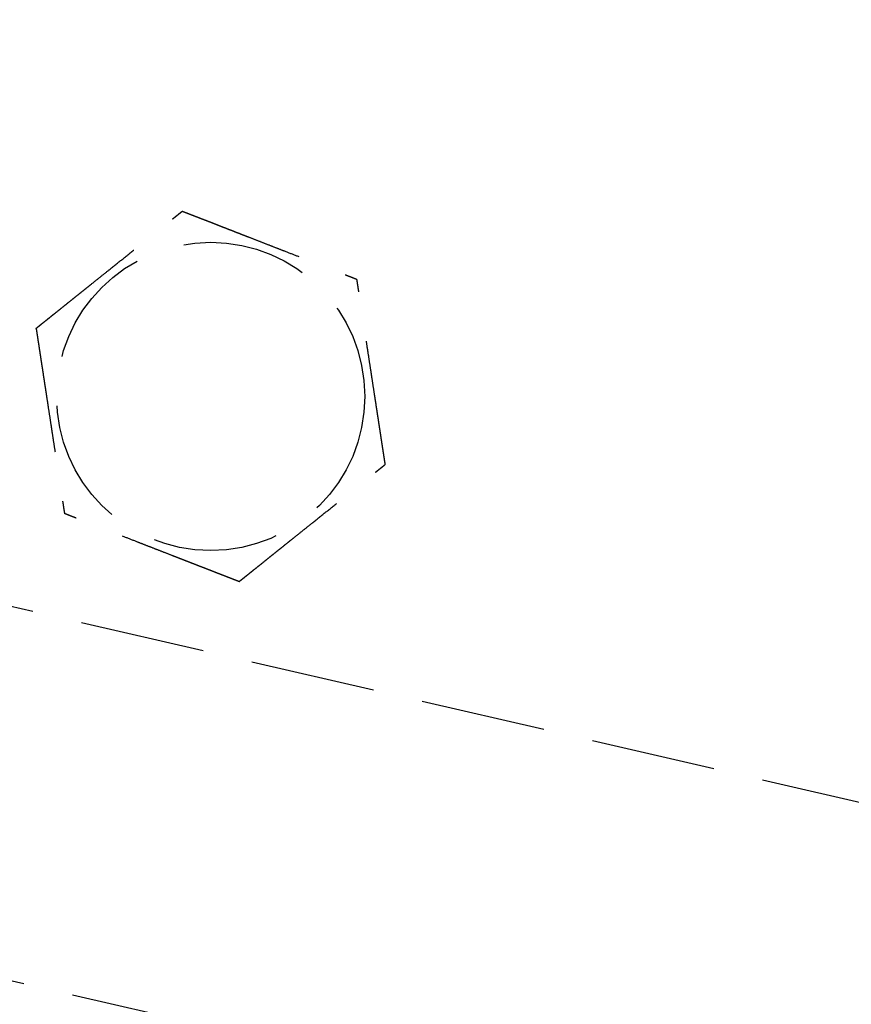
# Model space of a CAD drawing. Header units: millimetres. Extents: x -50096 to 615650, y 194565 to 243945.
# Tile 213 of 256: x 249075 to 249108, y 221702 to 221741. Entities that reach past the tile are written whole.
import ezdxf

# ---------------------------------------------------------------- set-up
doc = ezdxf.new("R2010")
doc.units = ezdxf.units.MM
doc.linetypes.add('ГТО-1 Пунктир', pattern=[7, 5, -2])
doc.layers.add('ГТО-2_Размеры_035', color=2, linetype='Continuous', lineweight=35)
doc.layers.add('ОГОС_Пунктир_025', color=151, linetype='ГТО-1 Пунктир', lineweight=25)
doc.layers.add('ГТО-2_Штриховка_018', color=7, linetype='Continuous', lineweight=18, true_color=0x6b6b6b)

# ---------------------------------------------------------------- blocks, each defined once
blk = doc.blocks.new('ОГСО_Затвор_План')
at = {"layer": 'ОГОС_Пунктир_025'}
for p, q in [((-804.171, -137.499), (-1174.17, -137.499)), ((-804.171, -137.499), (-1174.17, -137.499)), ((-904.17, -152.101), (-784.671, -152.101))]:
    blk.add_line(p, q, dxfattribs=at)
blk.add_circle((-834.17, -127.499), 6.172, dxfattribs=at)
blk.add_circle((-834.17, -127.499), 6.172, dxfattribs=at)
for points, knots in [([(-841.598, -126.417), (-841.597, -126.416), (-841.595, -126.413), (-841.592, -126.41), (-841.588, -126.405), (-841.584, -126.4), (-841.579, -126.393), (-841.572, -126.385), (-841.564, -126.374), (-841.555, -126.362), (-841.544, -126.349), (-841.532, -126.334), (-841.519, -126.318), (-841.502, -126.296), (-841.481, -126.269), (-841.456, -126.237), (-841.428, -126.202), (-841.4, -126.166), (-841.37, -126.128), (-841.334, -126.083), (-841.291, -126.029), (-841.243, -125.968), (-841.193, -125.904), (-841.142, -125.839), (-841.089, -125.773), (-841.036, -125.706), (-840.96, -125.61), (-840.861, -125.484), (-840.739, -125.33), (-840.616, -125.173), (-840.491, -125.015), (-840.366, -124.856), (-840.239, -124.697), (-840.113, -124.536), (-839.986, -124.376), (-839.803, -124.144), (-839.565, -123.843), (-839.232, -123.421), (-838.859, -122.948), (-838.544, -122.549), (-838.326, -122.273), (-838.206, -122.122), (-838.087, -121.971), (-837.969, -121.821), (-837.851, -121.672), (-837.735, -121.525), (-837.635, -121.398), (-837.55, -121.291), (-837.482, -121.204), (-837.415, -121.119), (-837.358, -121.047), (-837.311, -120.988), (-837.275, -120.942), (-837.24, -120.897), (-837.205, -120.854), (-837.172, -120.811), (-837.14, -120.771), (-837.112, -120.736), (-837.088, -120.706), (-837.069, -120.681), (-837.05, -120.658), (-837.033, -120.636), (-837.017, -120.615), (-837.003, -120.597), (-836.99, -120.582), (-836.98, -120.568), (-836.971, -120.557), (-836.963, -120.547), (-836.957, -120.539), (-836.952, -120.533), (-836.949, -120.529), (-836.947, -120.527), (-836.947, -120.526), (-836.946, -120.526)], [0, 0, 0, 0, 0.004182, 0.008797, 0.014275, 0.02105, 0.029552, 0.040214, 0.053194, 0.068474, 0.085818, 0.104993, 0.125765, 0.147899, 0.186716, 0.228314, 0.272433, 0.318812, 0.367192, 0.417311, 0.492942, 0.57135, 0.652174, 0.735055, 0.819632, 0.905546, 0.992436, 1.187014, 1.384221, 1.583666, 1.784961, 1.987716, 2.191542, 2.396049, 2.600847, 2.805549, 3.279755, 3.752757, 4.418911, 5.086097, 5.279547, 5.472711, 5.665166, 5.856488, 6.046255, 6.234044, 6.419432, 6.531412, 6.641929, 6.75058, 6.856958, 6.916902, 6.975707, 7.03312, 7.088885, 7.142751, 7.194461, 7.243764, 7.276857, 7.308462, 7.33841, 7.366531, 7.392654, 7.416611, 7.435444, 7.452364, 7.467207, 7.479807, 7.489999, 7.49762, 7.502504, 7.504451, 7.505538, 7.505538, 7.505538, 7.505538]), ([(-841.598, -126.417), (-841.597, -126.416), (-841.595, -126.413), (-841.592, -126.41), (-841.588, -126.405), (-841.584, -126.4), (-841.579, -126.393), (-841.572, -126.385), (-841.564, -126.374), (-841.555, -126.362), (-841.544, -126.349), (-841.532, -126.334), (-841.519, -126.318), (-841.502, -126.296), (-841.481, -126.269), (-841.456, -126.237), (-841.428, -126.202), (-841.4, -126.166), (-841.37, -126.128), (-841.334, -126.083), (-841.291, -126.029), (-841.243, -125.968), (-841.193, -125.904), (-841.142, -125.839), (-841.089, -125.773), (-841.036, -125.706), (-840.96, -125.61), (-840.861, -125.484), (-840.739, -125.33), (-840.616, -125.173), (-840.491, -125.015), (-840.366, -124.856), (-840.239, -124.697), (-840.113, -124.536), (-839.986, -124.376), (-839.803, -124.144), (-839.565, -123.843), (-839.232, -123.421), (-838.859, -122.948), (-838.544, -122.549), (-838.326, -122.273), (-838.206, -122.122), (-838.087, -121.971), (-837.969, -121.821), (-837.851, -121.672), (-837.735, -121.525), (-837.635, -121.398), (-837.55, -121.291), (-837.482, -121.204), (-837.415, -121.119), (-837.358, -121.047), (-837.311, -120.988), (-837.275, -120.942), (-837.24, -120.897), (-837.205, -120.854), (-837.172, -120.811), (-837.14, -120.771), (-837.112, -120.736), (-837.088, -120.706), (-837.069, -120.681), (-837.05, -120.658), (-837.033, -120.636), (-837.017, -120.615), (-837.003, -120.597), (-836.99, -120.582), (-836.98, -120.568), (-836.971, -120.557), (-836.963, -120.547), (-836.957, -120.539), (-836.952, -120.533), (-836.949, -120.529), (-836.947, -120.527), (-836.947, -120.526), (-836.946, -120.526)], [0, 0, 0, 0, 0.004182, 0.008797, 0.014275, 0.02105, 0.029552, 0.040214, 0.053194, 0.068474, 0.085818, 0.104993, 0.125765, 0.147899, 0.186716, 0.228314, 0.272433, 0.318812, 0.367192, 0.417311, 0.492942, 0.57135, 0.652174, 0.735055, 0.819632, 0.905546, 0.992436, 1.187014, 1.384221, 1.583666, 1.784961, 1.987716, 2.191542, 2.396049, 2.600847, 2.805549, 3.279755, 3.752757, 4.418911, 5.086097, 5.279547, 5.472711, 5.665166, 5.856488, 6.046255, 6.234044, 6.419432, 6.531412, 6.641929, 6.75058, 6.856958, 6.916902, 6.975707, 7.03312, 7.088885, 7.142751, 7.194461, 7.243764, 7.276857, 7.308462, 7.33841, 7.366531, 7.392654, 7.416611, 7.435444, 7.452364, 7.467207, 7.479807, 7.489999, 7.49762, 7.502504, 7.504451, 7.505538, 7.505538, 7.505538, 7.505538]), ([(-836.946, -120.526), (-836.945, -120.526), (-836.943, -120.527), (-836.939, -120.527), (-836.934, -120.528), (-836.929, -120.529), (-836.923, -120.53), (-836.915, -120.531), (-836.905, -120.532), (-836.894, -120.534), (-836.881, -120.536), (-836.867, -120.538), (-836.851, -120.54), (-836.834, -120.542), (-836.815, -120.545), (-836.793, -120.548), (-836.767, -120.552), (-836.736, -120.557), (-836.704, -120.561), (-836.671, -120.566), (-836.636, -120.571), (-836.6, -120.577), (-836.563, -120.582), (-836.519, -120.588), (-836.466, -120.596), (-836.405, -120.605), (-836.343, -120.614), (-836.28, -120.623), (-836.215, -120.633), (-836.149, -120.642), (-836.082, -120.652), (-836.015, -120.662), (-835.916, -120.676), (-835.785, -120.695), (-835.621, -120.719), (-835.456, -120.743), (-835.29, -120.768), (-835.122, -120.792), (-834.953, -120.817), (-834.784, -120.841), (-834.614, -120.866), (-834.444, -120.891), (-834.274, -120.916), (-834.034, -120.95), (-833.727, -120.995), (-833.351, -121.05), (-832.977, -121.105), (-832.555, -121.166), (-832.087, -121.234), (-831.701, -121.291), (-831.445, -121.328), (-831.318, -121.346), (-831.192, -121.365), (-831.067, -121.383), (-830.942, -121.401), (-830.818, -121.419), (-830.695, -121.437), (-830.574, -121.455), (-830.467, -121.471), (-830.374, -121.484), (-830.295, -121.496), (-830.217, -121.507), (-830.141, -121.518), (-830.075, -121.528), (-830.019, -121.536), (-829.974, -121.542), (-829.93, -121.549), (-829.887, -121.555), (-829.846, -121.561), (-829.806, -121.567), (-829.767, -121.572), (-829.734, -121.577), (-829.705, -121.582), (-829.681, -121.585), (-829.659, -121.588), (-829.637, -121.591), (-829.617, -121.594), (-829.599, -121.597), (-829.583, -121.599), (-829.569, -121.601), (-829.557, -121.603), (-829.547, -121.605), (-829.538, -121.606), (-829.531, -121.607), (-829.526, -121.608), (-829.523, -121.608), (-829.521, -121.608), (-829.52, -121.609), (-829.519, -121.609)], [0, 0, 0, 0, 0.003645, 0.007567, 0.012042, 0.017346, 0.023756, 0.031549, 0.041, 0.052271, 0.065311, 0.079965, 0.09608, 0.113501, 0.132075, 0.151648, 0.181007, 0.211972, 0.24443, 0.278271, 0.313384, 0.349659, 0.386985, 0.425251, 0.484866, 0.546216, 0.60913, 0.673435, 0.73896, 0.805533, 0.872981, 0.941133, 1.009817, 1.173365, 1.338709, 1.505643, 1.673958, 1.843448, 2.013904, 2.185119, 2.356885, 2.528995, 2.701241, 2.873415, 3.253808, 3.633198, 4.011951, 4.390433, 4.911088, 5.431743, 5.559879, 5.687816, 5.815363, 5.942332, 6.068534, 6.193779, 6.31788, 6.440646, 6.561888, 6.642702, 6.722524, 6.801139, 6.878336, 6.9539, 7.000478, 7.046166, 7.090804, 7.134232, 7.176291, 7.216821, 7.255661, 7.292653, 7.318045, 7.342293, 7.365296, 7.386952, 7.407157, 7.425811, 7.442811, 7.456047, 7.46789, 7.478249, 7.487034, 7.494153, 7.499517, 7.503035, 7.504639, 7.505535, 7.505535, 7.505535, 7.505535]), ([(-836.946, -120.526), (-836.945, -120.526), (-836.943, -120.527), (-836.939, -120.527), (-836.934, -120.528), (-836.929, -120.529), (-836.923, -120.53), (-836.915, -120.531), (-836.905, -120.532), (-836.894, -120.534), (-836.881, -120.536), (-836.867, -120.538), (-836.851, -120.54), (-836.834, -120.542), (-836.815, -120.545), (-836.793, -120.548), (-836.767, -120.552), (-836.736, -120.557), (-836.704, -120.561), (-836.671, -120.566), (-836.636, -120.571), (-836.6, -120.577), (-836.563, -120.582), (-836.519, -120.588), (-836.466, -120.596), (-836.405, -120.605), (-836.343, -120.614), (-836.28, -120.623), (-836.215, -120.633), (-836.149, -120.642), (-836.082, -120.652), (-836.015, -120.662), (-835.916, -120.676), (-835.785, -120.695), (-835.621, -120.719), (-835.456, -120.743), (-835.29, -120.768), (-835.122, -120.792), (-834.953, -120.817), (-834.784, -120.841), (-834.614, -120.866), (-834.444, -120.891), (-834.274, -120.916), (-834.034, -120.95), (-833.727, -120.995), (-833.351, -121.05), (-832.977, -121.105), (-832.555, -121.166), (-832.087, -121.234), (-831.701, -121.291), (-831.445, -121.328), (-831.318, -121.346), (-831.192, -121.365), (-831.067, -121.383), (-830.942, -121.401), (-830.818, -121.419), (-830.695, -121.437), (-830.574, -121.455), (-830.467, -121.471), (-830.374, -121.484), (-830.295, -121.496), (-830.217, -121.507), (-830.141, -121.518), (-830.075, -121.528), (-830.019, -121.536), (-829.974, -121.542), (-829.93, -121.549), (-829.887, -121.555), (-829.846, -121.561), (-829.806, -121.567), (-829.767, -121.572), (-829.734, -121.577), (-829.705, -121.582), (-829.681, -121.585), (-829.659, -121.588), (-829.637, -121.591), (-829.617, -121.594), (-829.599, -121.597), (-829.583, -121.599), (-829.569, -121.601), (-829.557, -121.603), (-829.547, -121.605), (-829.538, -121.606), (-829.531, -121.607), (-829.526, -121.608), (-829.523, -121.608), (-829.521, -121.608), (-829.52, -121.609), (-829.519, -121.609)], [0, 0, 0, 0, 0.003645, 0.007567, 0.012042, 0.017346, 0.023756, 0.031549, 0.041, 0.052271, 0.065311, 0.079965, 0.09608, 0.113501, 0.132075, 0.151648, 0.181007, 0.211972, 0.24443, 0.278271, 0.313384, 0.349659, 0.386985, 0.425251, 0.484866, 0.546216, 0.60913, 0.673435, 0.73896, 0.805533, 0.872981, 0.941133, 1.009817, 1.173365, 1.338709, 1.505643, 1.673958, 1.843448, 2.013904, 2.185119, 2.356885, 2.528995, 2.701241, 2.873415, 3.253808, 3.633198, 4.011951, 4.390433, 4.911088, 5.431743, 5.559879, 5.687816, 5.815363, 5.942332, 6.068534, 6.193779, 6.31788, 6.440646, 6.561888, 6.642702, 6.722524, 6.801139, 6.878336, 6.9539, 7.000478, 7.046166, 7.090804, 7.134232, 7.176291, 7.216821, 7.255661, 7.292653, 7.318045, 7.342293, 7.365296, 7.386952, 7.407157, 7.425811, 7.442811, 7.456047, 7.46789, 7.478249, 7.487034, 7.494153, 7.499517, 7.503035, 7.504639, 7.505535, 7.505535, 7.505535, 7.505535]), ([(-826.743, -128.582), (-826.744, -128.581), (-826.745, -128.578), (-826.746, -128.575), (-826.748, -128.57), (-826.75, -128.565), (-826.752, -128.559), (-826.755, -128.552), (-826.759, -128.543), (-826.763, -128.533), (-826.768, -128.521), (-826.773, -128.507), (-826.779, -128.492), (-826.786, -128.476), (-826.792, -128.459), (-826.801, -128.438), (-826.811, -128.413), (-826.822, -128.384), (-826.834, -128.354), (-826.846, -128.323), (-826.859, -128.29), (-826.873, -128.257), (-826.887, -128.222), (-826.903, -128.18), (-826.923, -128.131), (-826.946, -128.074), (-826.969, -128.016), (-826.993, -127.956), (-827.017, -127.895), (-827.041, -127.833), (-827.066, -127.771), (-827.092, -127.707), (-827.129, -127.614), (-827.178, -127.491), (-827.239, -127.338), (-827.3, -127.183), (-827.363, -127.026), (-827.425, -126.869), (-827.488, -126.711), (-827.552, -126.552), (-827.615, -126.392), (-827.679, -126.232), (-827.742, -126.072), (-827.832, -125.848), (-827.947, -125.559), (-828.087, -125.207), (-828.227, -124.855), (-828.385, -124.459), (-828.56, -124.019), (-828.706, -123.652), (-828.806, -123.402), (-828.859, -123.268), (-828.912, -123.135), (-828.965, -123.003), (-829.017, -122.871), (-829.069, -122.741), (-829.12, -122.613), (-829.164, -122.503), (-829.2, -122.411), (-829.23, -122.336), (-829.259, -122.263), (-829.287, -122.192), (-829.312, -122.13), (-829.333, -122.078), (-829.349, -122.036), (-829.366, -121.994), (-829.382, -121.954), (-829.397, -121.915), (-829.412, -121.877), (-829.427, -121.841), (-829.439, -121.81), (-829.45, -121.783), (-829.459, -121.761), (-829.467, -121.739), (-829.475, -121.719), (-829.483, -121.7), (-829.49, -121.683), (-829.496, -121.668), (-829.501, -121.655), (-829.505, -121.644), (-829.509, -121.634), (-829.512, -121.626), (-829.515, -121.62), (-829.517, -121.615), (-829.518, -121.612), (-829.519, -121.61), (-829.519, -121.609), (-829.519, -121.609)], [0, 0, 0, 0, 0.00365, 0.007576, 0.012055, 0.017362, 0.023775, 0.03157, 0.041022, 0.052294, 0.065332, 0.079984, 0.096097, 0.113515, 0.132087, 0.151658, 0.181017, 0.211981, 0.24444, 0.278283, 0.313398, 0.349675, 0.387004, 0.425272, 0.484886, 0.546235, 0.609146, 0.673449, 0.738971, 0.80554, 0.872985, 0.941133, 1.009813, 1.173358, 1.338701, 1.505635, 1.67395, 1.84344, 2.013898, 2.185114, 2.356882, 2.528993, 2.70124, 2.873416, 3.253809, 3.633199, 4.01195, 4.390431, 4.911089, 5.431745, 5.575886, 5.719744, 5.863051, 6.005535, 6.14693, 6.286965, 6.425372, 6.561882, 6.642702, 6.72253, 6.801151, 6.878353, 6.953921, 7.000497, 7.046183, 7.090819, 7.134245, 7.176301, 7.216828, 7.255666, 7.292655, 7.318046, 7.342294, 7.365297, 7.386951, 7.407157, 7.42581, 7.442811, 7.456048, 7.467892, 7.478252, 7.487038, 7.49416, 7.499526, 7.503047, 7.504653, 7.505551, 7.505551, 7.505551, 7.505551]), ([(-826.743, -128.582), (-826.744, -128.581), (-826.745, -128.578), (-826.746, -128.575), (-826.748, -128.57), (-826.75, -128.565), (-826.752, -128.559), (-826.755, -128.552), (-826.759, -128.543), (-826.763, -128.533), (-826.768, -128.521), (-826.773, -128.507), (-826.779, -128.492), (-826.786, -128.476), (-826.792, -128.459), (-826.801, -128.438), (-826.811, -128.413), (-826.822, -128.384), (-826.834, -128.354), (-826.846, -128.323), (-826.859, -128.29), (-826.873, -128.257), (-826.887, -128.222), (-826.903, -128.18), (-826.923, -128.131), (-826.946, -128.074), (-826.969, -128.016), (-826.993, -127.956), (-827.017, -127.895), (-827.041, -127.833), (-827.066, -127.771), (-827.092, -127.707), (-827.129, -127.614), (-827.178, -127.491), (-827.239, -127.338), (-827.3, -127.183), (-827.363, -127.026), (-827.425, -126.869), (-827.488, -126.711), (-827.552, -126.552), (-827.615, -126.392), (-827.679, -126.232), (-827.742, -126.072), (-827.832, -125.848), (-827.947, -125.559), (-828.087, -125.207), (-828.227, -124.855), (-828.385, -124.459), (-828.56, -124.019), (-828.706, -123.652), (-828.806, -123.402), (-828.859, -123.268), (-828.912, -123.135), (-828.965, -123.003), (-829.017, -122.871), (-829.069, -122.741), (-829.12, -122.613), (-829.164, -122.503), (-829.2, -122.411), (-829.23, -122.336), (-829.259, -122.263), (-829.287, -122.192), (-829.312, -122.13), (-829.333, -122.078), (-829.349, -122.036), (-829.366, -121.994), (-829.382, -121.954), (-829.397, -121.915), (-829.412, -121.877), (-829.427, -121.841), (-829.439, -121.81), (-829.45, -121.783), (-829.459, -121.761), (-829.467, -121.739), (-829.475, -121.719), (-829.483, -121.7), (-829.49, -121.683), (-829.496, -121.668), (-829.501, -121.655), (-829.505, -121.644), (-829.509, -121.634), (-829.512, -121.626), (-829.515, -121.62), (-829.517, -121.615), (-829.518, -121.612), (-829.519, -121.61), (-829.519, -121.609), (-829.519, -121.609)], [0, 0, 0, 0, 0.00365, 0.007576, 0.012055, 0.017362, 0.023775, 0.03157, 0.041022, 0.052294, 0.065332, 0.079984, 0.096097, 0.113515, 0.132087, 0.151658, 0.181017, 0.211981, 0.24444, 0.278283, 0.313398, 0.349675, 0.387004, 0.425272, 0.484886, 0.546235, 0.609146, 0.673449, 0.738971, 0.80554, 0.872985, 0.941133, 1.009813, 1.173358, 1.338701, 1.505635, 1.67395, 1.84344, 2.013898, 2.185114, 2.356882, 2.528993, 2.70124, 2.873416, 3.253809, 3.633199, 4.01195, 4.390431, 4.911089, 5.431745, 5.575886, 5.719744, 5.863051, 6.005535, 6.14693, 6.286965, 6.425372, 6.561882, 6.642702, 6.72253, 6.801151, 6.878353, 6.953921, 7.000497, 7.046183, 7.090819, 7.134245, 7.176301, 7.216828, 7.255666, 7.292655, 7.318046, 7.342294, 7.365297, 7.386951, 7.407157, 7.42581, 7.442811, 7.456048, 7.467892, 7.478252, 7.487038, 7.49416, 7.499526, 7.503047, 7.504653, 7.505551, 7.505551, 7.505551, 7.505551]), ([(-841.598, -126.417), (-841.597, -126.418), (-841.596, -126.42), (-841.595, -126.424), (-841.593, -126.428), (-841.591, -126.433), (-841.589, -126.439), (-841.586, -126.447), (-841.582, -126.455), (-841.578, -126.466), (-841.573, -126.478), (-841.568, -126.492), (-841.562, -126.506), (-841.555, -126.523), (-841.549, -126.54), (-841.54, -126.561), (-841.53, -126.585), (-841.519, -126.614), (-841.507, -126.644), (-841.494, -126.676), (-841.481, -126.708), (-841.468, -126.742), (-841.454, -126.777), (-841.438, -126.818), (-841.418, -126.868), (-841.395, -126.925), (-841.372, -126.983), (-841.348, -127.043), (-841.324, -127.104), (-841.299, -127.165), (-841.275, -127.228), (-841.249, -127.291), (-841.212, -127.384), (-841.163, -127.507), (-841.102, -127.661), (-841.04, -127.816), (-840.978, -127.972), (-840.916, -128.13), (-840.853, -128.288), (-840.789, -128.447), (-840.726, -128.607), (-840.662, -128.766), (-840.598, -128.926), (-840.509, -129.151), (-840.394, -129.44), (-840.254, -129.792), (-840.114, -130.144), (-839.956, -130.54), (-839.781, -130.98), (-839.635, -131.347), (-839.535, -131.597), (-839.482, -131.731), (-839.429, -131.864), (-839.376, -131.996), (-839.324, -132.127), (-839.272, -132.257), (-839.221, -132.386), (-839.177, -132.496), (-839.141, -132.588), (-839.111, -132.662), (-839.082, -132.735), (-839.054, -132.807), (-839.029, -132.869), (-839.008, -132.921), (-838.992, -132.963), (-838.975, -133.004), (-838.959, -133.045), (-838.943, -133.084), (-838.929, -133.121), (-838.914, -133.157), (-838.902, -133.189), (-838.891, -133.216), (-838.882, -133.238), (-838.874, -133.259), (-838.866, -133.279), (-838.858, -133.298), (-838.851, -133.315), (-838.845, -133.331), (-838.84, -133.344), (-838.836, -133.355), (-838.832, -133.364), (-838.829, -133.372), (-838.826, -133.379), (-838.824, -133.384), (-838.823, -133.387), (-838.822, -133.389), (-838.822, -133.39), (-838.822, -133.39)], [0, 0, 0, 0, 0.003644, 0.007565, 0.012038, 0.017341, 0.023751, 0.031543, 0.040994, 0.052267, 0.065309, 0.079965, 0.096082, 0.113506, 0.132083, 0.151658, 0.181018, 0.211981, 0.244437, 0.278276, 0.313387, 0.349658, 0.386981, 0.425244, 0.484857, 0.546206, 0.609119, 0.673425, 0.738951, 0.805524, 0.872974, 0.941128, 1.009813, 1.173363, 1.338709, 1.505644, 1.673961, 1.843451, 2.013907, 2.185121, 2.356887, 2.528996, 2.701242, 2.873416, 3.253808, 3.633197, 4.01195, 4.390431, 4.911088, 5.431745, 5.575887, 5.719746, 5.863053, 6.005539, 6.146934, 6.286969, 6.425375, 6.561882, 6.642696, 6.722517, 6.801132, 6.878329, 6.953893, 7.000473, 7.046162, 7.090802, 7.134232, 7.176292, 7.216823, 7.255664, 7.292655, 7.318046, 7.342293, 7.365295, 7.386949, 7.407154, 7.425807, 7.442808, 7.456046, 7.467891, 7.478252, 7.487039, 7.494161, 7.499527, 7.503047, 7.504651, 7.505548, 7.505548, 7.505548, 7.505548]), ([(-841.598, -126.417), (-841.597, -126.418), (-841.596, -126.42), (-841.595, -126.424), (-841.593, -126.428), (-841.591, -126.433), (-841.589, -126.439), (-841.586, -126.447), (-841.582, -126.455), (-841.578, -126.466), (-841.573, -126.478), (-841.568, -126.492), (-841.562, -126.506), (-841.555, -126.523), (-841.549, -126.54), (-841.54, -126.561), (-841.53, -126.585), (-841.519, -126.614), (-841.507, -126.644), (-841.494, -126.676), (-841.481, -126.708), (-841.468, -126.742), (-841.454, -126.777), (-841.438, -126.818), (-841.418, -126.868), (-841.395, -126.925), (-841.372, -126.983), (-841.348, -127.043), (-841.324, -127.104), (-841.299, -127.165), (-841.275, -127.228), (-841.249, -127.291), (-841.212, -127.384), (-841.163, -127.507), (-841.102, -127.661), (-841.04, -127.816), (-840.978, -127.972), (-840.916, -128.13), (-840.853, -128.288), (-840.789, -128.447), (-840.726, -128.607), (-840.662, -128.766), (-840.598, -128.926), (-840.509, -129.151), (-840.394, -129.44), (-840.254, -129.792), (-840.114, -130.144), (-839.956, -130.54), (-839.781, -130.98), (-839.635, -131.347), (-839.535, -131.597), (-839.482, -131.731), (-839.429, -131.864), (-839.376, -131.996), (-839.324, -132.127), (-839.272, -132.257), (-839.221, -132.386), (-839.177, -132.496), (-839.141, -132.588), (-839.111, -132.662), (-839.082, -132.735), (-839.054, -132.807), (-839.029, -132.869), (-839.008, -132.921), (-838.992, -132.963), (-838.975, -133.004), (-838.959, -133.045), (-838.943, -133.084), (-838.929, -133.121), (-838.914, -133.157), (-838.902, -133.189), (-838.891, -133.216), (-838.882, -133.238), (-838.874, -133.259), (-838.866, -133.279), (-838.858, -133.298), (-838.851, -133.315), (-838.845, -133.331), (-838.84, -133.344), (-838.836, -133.355), (-838.832, -133.364), (-838.829, -133.372), (-838.826, -133.379), (-838.824, -133.384), (-838.823, -133.387), (-838.822, -133.389), (-838.822, -133.39), (-838.822, -133.39)], [0, 0, 0, 0, 0.003644, 0.007565, 0.012038, 0.017341, 0.023751, 0.031543, 0.040994, 0.052267, 0.065309, 0.079965, 0.096082, 0.113506, 0.132083, 0.151658, 0.181018, 0.211981, 0.244437, 0.278276, 0.313387, 0.349658, 0.386981, 0.425244, 0.484857, 0.546206, 0.609119, 0.673425, 0.738951, 0.805524, 0.872974, 0.941128, 1.009813, 1.173363, 1.338709, 1.505644, 1.673961, 1.843451, 2.013907, 2.185121, 2.356887, 2.528996, 2.701242, 2.873416, 3.253808, 3.633197, 4.01195, 4.390431, 4.911088, 5.431745, 5.575887, 5.719746, 5.863053, 6.005539, 6.146934, 6.286969, 6.425375, 6.561882, 6.642696, 6.722517, 6.801132, 6.878329, 6.953893, 7.000473, 7.046162, 7.090802, 7.134232, 7.176292, 7.216823, 7.255664, 7.292655, 7.318046, 7.342293, 7.365295, 7.386949, 7.407154, 7.425807, 7.442808, 7.456046, 7.467891, 7.478252, 7.487039, 7.494161, 7.499527, 7.503047, 7.504651, 7.505548, 7.505548, 7.505548, 7.505548]), ([(-831.394, -134.473), (-831.394, -134.472), (-831.392, -134.469), (-831.389, -134.465), (-831.385, -134.461), (-831.381, -134.456), (-831.376, -134.449), (-831.369, -134.44), (-831.361, -134.43), (-831.352, -134.418), (-831.341, -134.405), (-831.329, -134.39), (-831.316, -134.374), (-831.299, -134.352), (-831.278, -134.325), (-831.252, -134.293), (-831.225, -134.258), (-831.196, -134.222), (-831.167, -134.184), (-831.131, -134.138), (-831.088, -134.085), (-831.04, -134.024), (-830.99, -133.96), (-830.939, -133.895), (-830.886, -133.829), (-830.833, -133.762), (-830.757, -133.666), (-830.658, -133.54), (-830.536, -133.386), (-830.413, -133.229), (-830.288, -133.071), (-830.162, -132.912), (-830.036, -132.752), (-829.91, -132.592), (-829.783, -132.431), (-829.6, -132.2), (-829.362, -131.899), (-829.029, -131.477), (-828.656, -131.004), (-828.341, -130.605), (-828.123, -130.329), (-828.003, -130.178), (-827.884, -130.027), (-827.766, -129.877), (-827.648, -129.728), (-827.532, -129.58), (-827.432, -129.454), (-827.347, -129.347), (-827.279, -129.26), (-827.212, -129.175), (-827.155, -129.103), (-827.108, -129.044), (-827.072, -128.998), (-827.036, -128.953), (-827.002, -128.909), (-826.969, -128.867), (-826.937, -128.827), (-826.909, -128.792), (-826.885, -128.762), (-826.866, -128.737), (-826.847, -128.714), (-826.83, -128.692), (-826.814, -128.671), (-826.8, -128.653), (-826.787, -128.637), (-826.777, -128.624), (-826.768, -128.613), (-826.76, -128.603), (-826.754, -128.595), (-826.749, -128.589), (-826.746, -128.585), (-826.744, -128.583), (-826.744, -128.582), (-826.743, -128.582)], [0, 0, 0, 0, 0.004182, 0.008797, 0.014275, 0.02105, 0.029552, 0.040214, 0.053194, 0.068474, 0.085818, 0.104993, 0.125765, 0.147899, 0.186716, 0.228314, 0.272433, 0.318812, 0.367192, 0.417311, 0.492942, 0.57135, 0.652174, 0.735055, 0.819632, 0.905546, 0.992436, 1.187013, 1.38422, 1.583665, 1.784959, 1.987713, 2.191539, 2.396045, 2.600843, 2.805544, 3.279753, 3.752757, 4.41891, 5.086093, 5.279539, 5.472699, 5.66515, 5.856469, 6.046234, 6.234021, 6.419409, 6.531395, 6.64192, 6.750576, 6.856958, 6.916898, 6.9757, 7.033108, 7.08887, 7.142732, 7.19444, 7.243741, 7.276836, 7.308444, 7.338395, 7.36652, 7.392648, 7.416611, 7.435449, 7.452374, 7.46722, 7.479822, 7.490014, 7.497629, 7.502504, 7.50444, 7.505515, 7.505515, 7.505515, 7.505515]), ([(-831.394, -134.473), (-831.394, -134.472), (-831.392, -134.469), (-831.389, -134.465), (-831.385, -134.461), (-831.381, -134.456), (-831.376, -134.449), (-831.369, -134.44), (-831.361, -134.43), (-831.352, -134.418), (-831.341, -134.405), (-831.329, -134.39), (-831.316, -134.374), (-831.299, -134.352), (-831.278, -134.325), (-831.252, -134.293), (-831.225, -134.258), (-831.196, -134.222), (-831.167, -134.184), (-831.131, -134.138), (-831.088, -134.085), (-831.04, -134.024), (-830.99, -133.96), (-830.939, -133.895), (-830.886, -133.829), (-830.833, -133.762), (-830.757, -133.666), (-830.658, -133.54), (-830.536, -133.386), (-830.413, -133.229), (-830.288, -133.071), (-830.162, -132.912), (-830.036, -132.752), (-829.91, -132.592), (-829.783, -132.431), (-829.6, -132.2), (-829.362, -131.899), (-829.029, -131.477), (-828.656, -131.004), (-828.341, -130.605), (-828.123, -130.329), (-828.003, -130.178), (-827.884, -130.027), (-827.766, -129.877), (-827.648, -129.728), (-827.532, -129.58), (-827.432, -129.454), (-827.347, -129.347), (-827.279, -129.26), (-827.212, -129.175), (-827.155, -129.103), (-827.108, -129.044), (-827.072, -128.998), (-827.036, -128.953), (-827.002, -128.909), (-826.969, -128.867), (-826.937, -128.827), (-826.909, -128.792), (-826.885, -128.762), (-826.866, -128.737), (-826.847, -128.714), (-826.83, -128.692), (-826.814, -128.671), (-826.8, -128.653), (-826.787, -128.637), (-826.777, -128.624), (-826.768, -128.613), (-826.76, -128.603), (-826.754, -128.595), (-826.749, -128.589), (-826.746, -128.585), (-826.744, -128.583), (-826.744, -128.582), (-826.743, -128.582)], [0, 0, 0, 0, 0.004182, 0.008797, 0.014275, 0.02105, 0.029552, 0.040214, 0.053194, 0.068474, 0.085818, 0.104993, 0.125765, 0.147899, 0.186716, 0.228314, 0.272433, 0.318812, 0.367192, 0.417311, 0.492942, 0.57135, 0.652174, 0.735055, 0.819632, 0.905546, 0.992436, 1.187013, 1.38422, 1.583665, 1.784959, 1.987713, 2.191539, 2.396045, 2.600843, 2.805544, 3.279753, 3.752757, 4.41891, 5.086093, 5.279539, 5.472699, 5.66515, 5.856469, 6.046234, 6.234021, 6.419409, 6.531395, 6.64192, 6.750576, 6.856958, 6.916898, 6.9757, 7.033108, 7.08887, 7.142732, 7.19444, 7.243741, 7.276836, 7.308444, 7.338395, 7.36652, 7.392648, 7.416611, 7.435449, 7.452374, 7.46722, 7.479822, 7.490014, 7.497629, 7.502504, 7.50444, 7.505515, 7.505515, 7.505515, 7.505515]), ([(-831.394, -134.473), (-831.396, -134.472), (-831.398, -134.472), (-831.402, -134.472), (-831.407, -134.471), (-831.412, -134.47), (-831.418, -134.469), (-831.426, -134.468), (-831.436, -134.467), (-831.447, -134.465), (-831.46, -134.463), (-831.474, -134.461), (-831.49, -134.459), (-831.507, -134.456), (-831.525, -134.454), (-831.548, -134.45), (-831.574, -134.446), (-831.605, -134.442), (-831.637, -134.437), (-831.67, -134.432), (-831.705, -134.427), (-831.741, -134.422), (-831.778, -134.417), (-831.822, -134.41), (-831.875, -134.403), (-831.935, -134.394), (-831.998, -134.385), (-832.061, -134.375), (-832.126, -134.366), (-832.192, -134.356), (-832.259, -134.347), (-832.326, -134.337), (-832.425, -134.322), (-832.556, -134.303), (-832.72, -134.279), (-832.885, -134.255), (-833.051, -134.231), (-833.219, -134.207), (-833.388, -134.182), (-833.557, -134.157), (-833.727, -134.133), (-833.897, -134.108), (-834.067, -134.083), (-834.307, -134.048), (-834.614, -134.003), (-834.989, -133.949), (-835.364, -133.894), (-835.786, -133.833), (-836.254, -133.764), (-836.64, -133.708), (-836.896, -133.671), (-837.023, -133.652), (-837.149, -133.634), (-837.274, -133.616), (-837.399, -133.597), (-837.523, -133.579), (-837.646, -133.561), (-837.767, -133.544), (-837.874, -133.528), (-837.967, -133.515), (-838.046, -133.503), (-838.124, -133.492), (-838.2, -133.481), (-838.266, -133.471), (-838.321, -133.463), (-838.367, -133.456), (-838.411, -133.45), (-838.454, -133.444), (-838.495, -133.438), (-838.535, -133.432), (-838.574, -133.426), (-838.607, -133.421), (-838.636, -133.417), (-838.66, -133.414), (-838.682, -133.41), (-838.704, -133.407), (-838.724, -133.404), (-838.742, -133.402), (-838.758, -133.399), (-838.772, -133.397), (-838.784, -133.396), (-838.794, -133.394), (-838.803, -133.393), (-838.81, -133.392), (-838.815, -133.391), (-838.818, -133.391), (-838.82, -133.39), (-838.821, -133.39), (-838.822, -133.39)], [0, 0, 0, 0, 0.003645, 0.007566, 0.01204, 0.017343, 0.023753, 0.031544, 0.040995, 0.052267, 0.065308, 0.079962, 0.096077, 0.113499, 0.132074, 0.151648, 0.181008, 0.211972, 0.244429, 0.27827, 0.313382, 0.349657, 0.386982, 0.425247, 0.484861, 0.546211, 0.609124, 0.673429, 0.738954, 0.805527, 0.872976, 0.941129, 1.009813, 1.173361, 1.338706, 1.50564, 1.673955, 1.843445, 2.013901, 2.185115, 2.356881, 2.528991, 2.701237, 2.873411, 3.253803, 3.633193, 4.011946, 4.390428, 4.911084, 5.431739, 5.559875, 5.68781, 5.815357, 5.942326, 6.068528, 6.193773, 6.317874, 6.44064, 6.561884, 6.642701, 6.722525, 6.801143, 6.878342, 6.953907, 7.000484, 7.04617, 7.090806, 7.134233, 7.17629, 7.216818, 7.255658, 7.292648, 7.318041, 7.34229, 7.365293, 7.386949, 7.407154, 7.425808, 7.442806, 7.456042, 7.467884, 7.478242, 7.487025, 7.494145, 7.49951, 7.503031, 7.504638, 7.505538, 7.505538, 7.505538, 7.505538]), ([(-831.394, -134.473), (-831.396, -134.472), (-831.398, -134.472), (-831.402, -134.472), (-831.407, -134.471), (-831.412, -134.47), (-831.418, -134.469), (-831.426, -134.468), (-831.436, -134.467), (-831.447, -134.465), (-831.46, -134.463), (-831.474, -134.461), (-831.49, -134.459), (-831.507, -134.456), (-831.525, -134.454), (-831.548, -134.45), (-831.574, -134.446), (-831.605, -134.442), (-831.637, -134.437), (-831.67, -134.432), (-831.705, -134.427), (-831.741, -134.422), (-831.778, -134.417), (-831.822, -134.41), (-831.875, -134.403), (-831.935, -134.394), (-831.998, -134.385), (-832.061, -134.375), (-832.126, -134.366), (-832.192, -134.356), (-832.259, -134.347), (-832.326, -134.337), (-832.425, -134.322), (-832.556, -134.303), (-832.72, -134.279), (-832.885, -134.255), (-833.051, -134.231), (-833.219, -134.207), (-833.388, -134.182), (-833.557, -134.157), (-833.727, -134.133), (-833.897, -134.108), (-834.067, -134.083), (-834.307, -134.048), (-834.614, -134.003), (-834.989, -133.949), (-835.364, -133.894), (-835.786, -133.833), (-836.254, -133.764), (-836.64, -133.708), (-836.896, -133.671), (-837.023, -133.652), (-837.149, -133.634), (-837.274, -133.616), (-837.399, -133.597), (-837.523, -133.579), (-837.646, -133.561), (-837.767, -133.544), (-837.874, -133.528), (-837.967, -133.515), (-838.046, -133.503), (-838.124, -133.492), (-838.2, -133.481), (-838.266, -133.471), (-838.321, -133.463), (-838.367, -133.456), (-838.411, -133.45), (-838.454, -133.444), (-838.495, -133.438), (-838.535, -133.432), (-838.574, -133.426), (-838.607, -133.421), (-838.636, -133.417), (-838.66, -133.414), (-838.682, -133.41), (-838.704, -133.407), (-838.724, -133.404), (-838.742, -133.402), (-838.758, -133.399), (-838.772, -133.397), (-838.784, -133.396), (-838.794, -133.394), (-838.803, -133.393), (-838.81, -133.392), (-838.815, -133.391), (-838.818, -133.391), (-838.82, -133.39), (-838.821, -133.39), (-838.822, -133.39)], [0, 0, 0, 0, 0.003645, 0.007566, 0.01204, 0.017343, 0.023753, 0.031544, 0.040995, 0.052267, 0.065308, 0.079962, 0.096077, 0.113499, 0.132074, 0.151648, 0.181008, 0.211972, 0.244429, 0.27827, 0.313382, 0.349657, 0.386982, 0.425247, 0.484861, 0.546211, 0.609124, 0.673429, 0.738954, 0.805527, 0.872976, 0.941129, 1.009813, 1.173361, 1.338706, 1.50564, 1.673955, 1.843445, 2.013901, 2.185115, 2.356881, 2.528991, 2.701237, 2.873411, 3.253803, 3.633193, 4.011946, 4.390428, 4.911084, 5.431739, 5.559875, 5.68781, 5.815357, 5.942326, 6.068528, 6.193773, 6.317874, 6.44064, 6.561884, 6.642701, 6.722525, 6.801143, 6.878342, 6.953907, 7.000484, 7.04617, 7.090806, 7.134233, 7.17629, 7.216818, 7.255658, 7.292648, 7.318041, 7.34229, 7.365293, 7.386949, 7.407154, 7.425808, 7.442806, 7.456042, 7.467884, 7.478242, 7.487025, 7.494145, 7.49951, 7.503031, 7.504638, 7.505538, 7.505538, 7.505538, 7.505538])]:
    blk.add_open_spline(points, degree=3, knots=knots, dxfattribs=at)
blk = doc.blocks.new('A$C1AA538EC')
at = {"layer": 'ГТО-2_Размеры_035', "rotation": 346.9999999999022}
blk.add_blockref('ОГСО_Затвор_План', (-6044.682, -11100.099), dxfattribs=at)

msp = doc.modelspace()

# ---------------------------------------------------------------- hatches: boundary and pattern name
at = {"layer": 'ГТО-2_Штриховка_018'}
h = msp.add_hatch(dxfattribs=at)
h.set_pattern_fill('ANSI35', color=256, scale=100)
h.set_pattern_definition([(45, (-115466.6, -494469.8), (-449.0128, 449.0128), []), (45, (-115017.6, -494469.8), (-449.0128, 449.0128), [793.75, -158.75, 0, -158.75])])
h.paths.add_polyline_path([(243988.45, 233562.872), (247488.45, 233562.872), (247488.45, 236562.872), (227633.45, 236562.872), (227633.45, 228037.872), (232688.45, 228037.872), (232688.45, 229062.872), (243988.45, 229062.872)])
edge = h.paths.add_edge_path(flags=16)
edge.add_arc((234968.45, 232762.782), 1700, 0, 360)
edge = h.paths.add_edge_path(flags=16)
edge.add_arc((255968.45, 232762.782), 1700, 0, 360)
h.paths.add_polyline_path([(264438.45, 224462.872), (264438.45, 224822.872), (265938.45, 224822.872), (265938.45, 224462.872), (276518.45, 224462.872), (276518.45, 221662.696), (278018.45, 221662.696), (278018.45, 225962.872), (263788.45, 225962.872), (263788.45, 236562.872), (247488.45, 236562.872), (247488.45, 233562.872), (250988.45, 233562.872), (250988.45, 229062.872), (262288.45, 229062.872), (262288.45, 226212.872), (247488.45, 226212.872), (247488.45, 224462.872), (252623.45, 224462.872), (252623.45, 224822.872), (254123.45, 224822.872), (254123.45, 224462.872), (258378.45, 224462.872), (258378.45, 224822.871), (259878.45, 224822.871), (259878.45, 224462.872)])

# ---------------------------------------------------------------- block references
at = {"layer": 'ГТО-2_Размеры_035'}
msp.add_blockref('A$C1AA538EC', (255968.45, 232762.782), dxfattribs=at)

doc.saveas('drawing.dxf')
